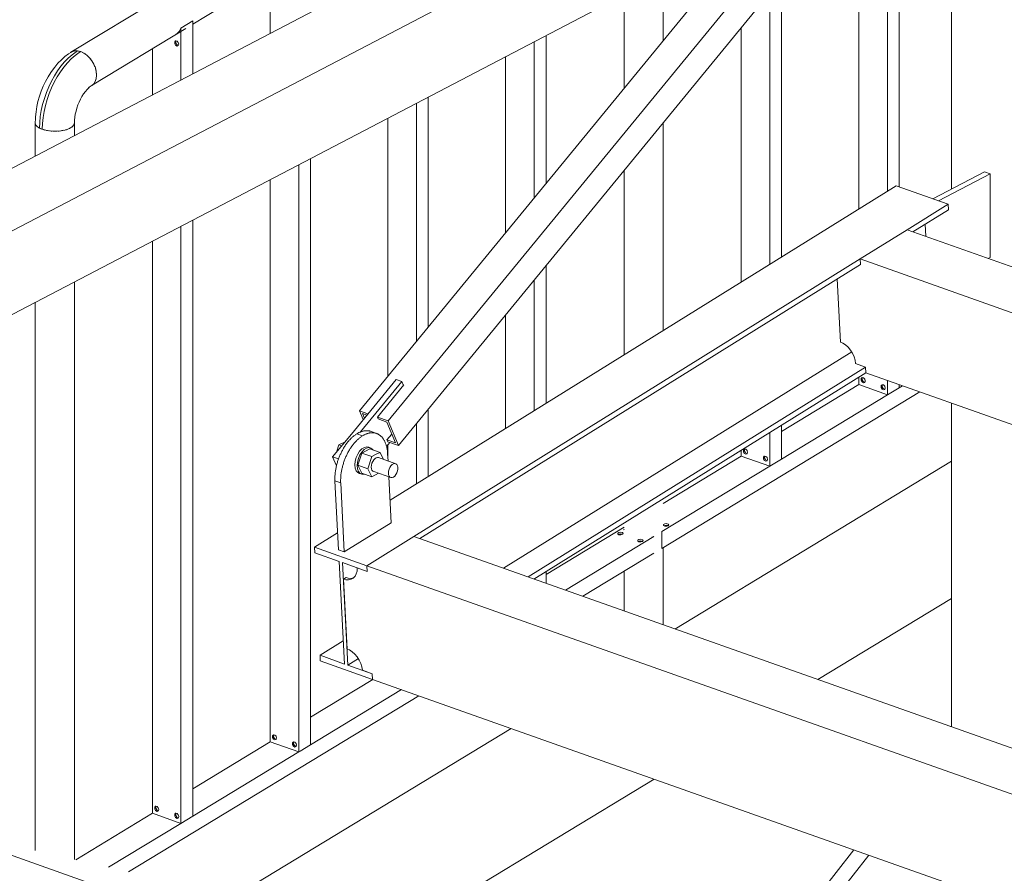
# Model space of a CAD drawing. Header units: millimetres. Extents: x 6879 to 7883, y 14059 to 14709.
# Tile 8 of 85: x 7047.44 to 7058.07, y 14334.28 to 14343.5. Entities that reach past the tile are written whole.
import ezdxf

# ---------------------------------------------------------------- set-up
doc = ezdxf.new("R2010")
doc.units = ezdxf.units.MM
doc.header["$LTSCALE"] = 10
doc.layers.add('PS_DIM', color=4, linetype='Continuous', lineweight=13)
doc.layers.add('PS_SOLID', color=7, linetype='Continuous', lineweight=30)

# ---------------------------------------------------------------- blocks, each defined once
blk = doc.blocks.new('uh')
at = {"layer": 'PS_SOLID', "color": 146, "linetype": 'Continuous', "lineweight": 13, "extrusion": (-1.11022e-16, 0.902689, 0.430295)}
for p, q in [((8109.529, 14366.647), (8102.124, 14362.152)), ((8111.067, 14360.698), (8111.067, 14364.326)), ((8110.94, 14364.259), (8110.94, 14360.653)), ((8110.631, 14363.966), (8110.631, 14360.461)), ((8103.439, 14362.455), (8104.637, 14363.182)), ((8104.275, 14362.962), (8104.275, 14362.356)), ((8108.518, 14362.278), (8108.518, 14362.994)), ((8109.796, 14359.941), (8109.796, 14362.947)), ((8108.095, 14362.773), (8108.095, 14361.762)), ((8109.668, 14362.792), (8109.668, 14359.862)), ((8102.352, 14361.795), (8103.366, 14362.41)), ((8103.311, 14362.411), (8103.297, 14362.381)), ((8103.312, 14362.414), (8103.311, 14362.411)), ((8103.439, 14362.492), (8103.312, 14362.414)), ((8103.312, 14362.414), (8103.312, 14361.853)), ((8103.439, 14361.919), (8103.439, 14362.492)), ((8109.36, 14362.416), (8109.36, 14359.67)), ((8103.276, 14362.357), (8103.251, 14362.341)), ((8103.297, 14362.381), (8103.276, 14362.357)), ((8107.253, 14360.735), (8107.253, 14362.333)), ((8103.003, 14362.191), (8103.003, 14361.691)), ((8103.244, 14362.264), (8103.254, 14362.275)), ((8103.244, 14362.246), (8103.244, 14362.264)), ((8103.254, 14362.228), (8103.244, 14362.246)), ((8103.254, 14362.275), (8103.27, 14362.273)), ((8103.27, 14362.219), (8103.254, 14362.228)), ((8103.257, 14362.271), (8103.26, 14362.274)), ((8103.257, 14362.252), (8103.257, 14362.271)), ((8103.267, 14362.235), (8103.257, 14362.252)), ((8103.282, 14362.226), (8103.267, 14362.235)), ((8103.27, 14362.273), (8103.283, 14362.258)), ((8103.283, 14362.224), (8103.27, 14362.219)), ((8103.285, 14362.227), (8103.282, 14362.226)), ((8103.283, 14362.258), (8103.289, 14362.239)), ((8103.289, 14362.239), (8103.283, 14362.224)), ((8107.126, 14362.266), (8107.126, 14360.58)), ((8102.059, 14362.105), (8102.021, 14362.072)), ((8102.055, 14362.047), (8102.095, 14362.089)), ((8102.097, 14362.134), (8102.059, 14362.105)), ((8102.087, 14362.039), (8102.127, 14362.081)), ((8102.095, 14362.089), (8102.137, 14362.126)), ((8102.121, 14362.149), (8102.097, 14362.134)), ((8102.124, 14362.152), (8102.12, 14362.149)), ((8102.137, 14362.159), (8102.121, 14362.149)), ((8102.124, 14362.152), (8102.13, 14362.155)), ((8102.127, 14362.081), (8102.169, 14362.117)), ((8102.165, 14362.167), (8102.137, 14362.159)), ((8102.137, 14362.126), (8102.179, 14362.157)), ((8102.144, 14362.161), (8102.151, 14362.164)), ((8102.151, 14362.164), (8102.158, 14362.165)), ((8102.196, 14362.167), (8102.165, 14362.167)), ((8102.169, 14362.117), (8102.212, 14362.149)), ((8102.173, 14362.167), (8102.18, 14362.168)), ((8102.179, 14362.157), (8102.196, 14362.167)), ((8102.18, 14362.168), (8102.188, 14362.167)), ((8102.229, 14362.16), (8102.196, 14362.167)), ((8102.204, 14362.165), (8102.212, 14362.164)), ((8102.212, 14362.164), (8102.221, 14362.162)), ((8102.212, 14362.149), (8102.229, 14362.16)), ((8102.262, 14362.144), (8102.229, 14362.16)), ((8102.237, 14362.156), (8102.246, 14362.153)), ((8102.246, 14362.153), (8102.254, 14362.148)), ((8102.294, 14362.122), (8102.262, 14362.144)), ((8102.27, 14362.138), (8102.278, 14362.134)), ((8102.278, 14362.134), (8102.286, 14362.127)), ((8102.324, 14362.093), (8102.294, 14362.122)), ((8102.302, 14362.114), (8102.309, 14362.108)), ((8102.309, 14362.108), (8102.316, 14362.1)), ((8102.35, 14362.059), (8102.324, 14362.093)), ((8102.33, 14362.085), (8102.338, 14362.077)), ((8102.338, 14362.077), (8102.344, 14362.068)), ((8106.817, 14362.105), (8106.817, 14360.203)), ((8101.949, 14361.992), (8101.915, 14361.946)), ((8101.984, 14362.034), (8101.949, 14361.992)), ((8101.979, 14361.951), (8102.016, 14362.001)), ((8102.021, 14362.072), (8101.984, 14362.034)), ((8102.011, 14361.941), (8102.048, 14361.992)), ((8102.016, 14362.001), (8102.055, 14362.047)), ((8102.048, 14361.992), (8102.087, 14362.039)), ((8102.372, 14362.022), (8102.35, 14362.059)), ((8102.356, 14362.05), (8102.362, 14362.041)), ((8102.362, 14362.041), (8102.366, 14362.032)), ((8102.388, 14361.983), (8102.372, 14362.022)), ((8102.376, 14362.013), (8102.38, 14362.003)), ((8102.38, 14362.003), (8102.384, 14361.993)), ((8102.398, 14361.944), (8102.388, 14361.983)), ((8102.39, 14361.973), (8102.393, 14361.963)), ((8101.877, 14361.887), (8101.85, 14361.838)), ((8101.907, 14361.934), (8101.877, 14361.887)), ((8101.915, 14361.946), (8101.907, 14361.934)), ((8101.913, 14361.839), (8101.945, 14361.896)), ((8101.944, 14361.829), (8101.976, 14361.887)), ((8101.945, 14361.896), (8101.979, 14361.951)), ((8101.976, 14361.887), (8102.011, 14361.941)), ((8102.387, 14361.838), (8102.397, 14361.87)), ((8102.393, 14361.963), (8102.395, 14361.954)), ((8102.395, 14361.862), (8102.393, 14361.853)), ((8102.397, 14361.87), (8102.401, 14361.905)), ((8102.401, 14361.905), (8102.398, 14361.944)), ((8102.398, 14361.934), (8102.4, 14361.924)), ((8102.4, 14361.887), (8102.398, 14361.879)), ((8102.4, 14361.924), (8102.4, 14361.915)), ((8102.4, 14361.896), (8102.4, 14361.887)), ((8101.825, 14361.786), (8101.803, 14361.732)), ((8101.85, 14361.838), (8101.825, 14361.786)), ((8101.859, 14361.716), (8101.884, 14361.779)), ((8101.884, 14361.779), (8101.913, 14361.839)), ((8101.889, 14361.706), (8101.915, 14361.768)), ((8101.915, 14361.768), (8101.944, 14361.829)), ((8102.299, 14361.751), (8102.32, 14361.773)), ((8102.315, 14361.767), (8102.322, 14361.774)), ((8102.322, 14361.774), (8102.342, 14361.788)), ((8102.342, 14361.788), (8102.35, 14361.793)), ((8102.35, 14361.793), (8102.371, 14361.812)), ((8102.361, 14361.802), (8102.355, 14361.798)), ((8102.366, 14361.808), (8102.361, 14361.802)), ((8102.371, 14361.812), (8102.387, 14361.838)), ((8102.38, 14361.825), (8102.375, 14361.819)), ((8102.383, 14361.832), (8102.38, 14361.825)), ((8102.393, 14361.853), (8102.39, 14361.846)), ((8101.784, 14361.677), (8101.768, 14361.622)), ((8101.803, 14361.732), (8101.784, 14361.677)), ((8101.818, 14361.588), (8101.837, 14361.652)), ((8101.837, 14361.652), (8101.859, 14361.716)), ((8101.867, 14361.641), (8101.889, 14361.706)), ((8102.227, 14361.645), (8102.243, 14361.674)), ((8102.243, 14361.674), (8102.261, 14361.702)), ((8102.261, 14361.702), (8102.28, 14361.728)), ((8102.28, 14361.728), (8102.299, 14361.751)), ((8105.982, 14359.185), (8105.982, 14361.668)), ((8101.756, 14361.566), (8101.747, 14361.51)), ((8101.768, 14361.622), (8101.756, 14361.566)), ((8101.804, 14361.523), (8101.818, 14361.588)), ((8101.834, 14361.511), (8101.849, 14361.576)), ((8101.849, 14361.576), (8101.867, 14361.641)), ((8102.179, 14361.517), (8102.188, 14361.55)), ((8102.188, 14361.55), (8102.199, 14361.583)), ((8102.199, 14361.583), (8102.212, 14361.614)), ((8102.212, 14361.614), (8102.227, 14361.645)), ((8105.855, 14361.602), (8105.855, 14359.03)), ((8101.74, 14361.44), (8101.739, 14361.384)), ((8101.742, 14361.455), (8101.74, 14361.44)), ((8101.747, 14361.51), (8101.742, 14361.455)), ((8101.787, 14361.395), (8101.793, 14361.458)), ((8101.793, 14361.458), (8101.804, 14361.523)), ((8101.817, 14361.382), (8101.824, 14361.446)), ((8101.824, 14361.446), (8101.834, 14361.511)), ((8102.163, 14361.419), (8102.166, 14361.451)), ((8102.166, 14361.451), (8102.171, 14361.484)), ((8102.171, 14361.484), (8102.179, 14361.517)), ((8105.546, 14361.44), (8105.546, 14358.653)), ((8101.739, 14361.396), (8101.738, 14361.393)), ((8101.738, 14361.393), (8101.739, 14361.389)), ((8101.738, 14361.393), (8101.738, 14361.03)), ((8101.739, 14361.384), (8101.746, 14361.365)), ((8101.74, 14361.379), (8101.741, 14361.375)), ((8101.741, 14361.375), (8101.744, 14361.37)), ((8101.746, 14361.365), (8101.762, 14361.348)), ((8101.75, 14361.361), (8101.753, 14361.357)), ((8101.753, 14361.357), (8101.758, 14361.353)), ((8101.762, 14361.348), (8101.785, 14361.333)), ((8101.767, 14361.344), (8101.772, 14361.34)), ((8101.772, 14361.34), (8101.779, 14361.337)), ((8101.785, 14361.333), (8101.787, 14361.395)), ((8101.785, 14361.333), (8101.815, 14361.32)), ((8101.793, 14361.33), (8101.799, 14361.326)), ((8101.815, 14361.32), (8101.817, 14361.382)), ((8102.091, 14361.322), (8102.12, 14361.336)), ((8102.107, 14361.329), (8102.113, 14361.332)), ((8102.12, 14361.336), (8102.142, 14361.352)), ((8102.126, 14361.34), (8102.132, 14361.344)), ((8102.132, 14361.344), (8102.137, 14361.348)), ((8102.142, 14361.352), (8102.156, 14361.369)), ((8102.146, 14361.356), (8102.15, 14361.36)), ((8102.15, 14361.36), (8102.153, 14361.365)), ((8102.156, 14361.369), (8102.162, 14361.387)), ((8102.158, 14361.374), (8102.16, 14361.378)), ((8102.16, 14361.378), (8102.16, 14361.383)), ((8102.161, 14361.251), (8102.161, 14361.386)), ((8102.162, 14361.387), (8102.163, 14361.419)), ((8108.518, 14359.147), (8108.518, 14361.39)), ((8101.799, 14361.326), (8101.808, 14361.323)), ((8101.815, 14361.32), (8101.851, 14361.31)), ((8101.824, 14361.317), (8101.83, 14361.315)), ((8101.83, 14361.315), (8101.832, 14361.314)), ((8101.832, 14361.314), (8101.842, 14361.312)), ((8101.851, 14361.31), (8101.891, 14361.303)), ((8101.861, 14361.308), (8101.87, 14361.306)), ((8101.87, 14361.306), (8101.881, 14361.304)), ((8101.891, 14361.303), (8101.933, 14361.299)), ((8101.901, 14361.302), (8101.912, 14361.3)), ((8101.912, 14361.3), (8101.922, 14361.3)), ((8101.933, 14361.299), (8101.976, 14361.3)), ((8101.944, 14361.299), (8101.954, 14361.299)), ((8101.954, 14361.299), (8101.965, 14361.3)), ((8101.976, 14361.3), (8102.018, 14361.304)), ((8101.986, 14361.301), (8101.997, 14361.301)), ((8101.997, 14361.301), (8102.007, 14361.303)), ((8102.018, 14361.304), (8102.057, 14361.311)), ((8102.027, 14361.306), (8102.038, 14361.307)), ((8102.038, 14361.307), (8102.047, 14361.309)), ((8102.057, 14361.311), (8102.091, 14361.322)), ((8102.065, 14361.314), (8102.075, 14361.316)), ((8102.075, 14361.316), (8102.083, 14361.319)), ((8102.099, 14361.326), (8102.107, 14361.329)), ((8104.583, 14360.937), (8104.583, 14354.594)), ((8104.71, 14354.671), (8104.71, 14361.004)), ((8108.095, 14360.873), (8108.095, 14358.883)), ((8104.275, 14360.776), (8104.275, 14354.759)), ((8103.312, 14360.273), (8103.312, 14353.822)), ((8103.439, 14353.9), (8103.439, 14360.34)), ((8103.003, 14360.112), (8103.003, 14353.988)), ((8107.253, 14358.36), (8107.253, 14359.847)), ((8102.161, 14353.432), (8102.161, 14359.672)), ((8107.126, 14359.692), (8107.126, 14358.281)), ((8101.738, 14359.451), (8101.738, 14353.529)), ((8106.817, 14359.315), (8106.817, 14358.089)), ((8110.631, 14358.644), (8110.631, 14358.617)), ((8110.631, 14358.617), (8110.631, 14358.562)), ((8110.655, 14358.627), (8110.666, 14358.638)), ((8110.655, 14358.609), (8110.655, 14358.627)), ((8110.666, 14358.591), (8110.655, 14358.609)), ((8110.666, 14358.638), (8110.681, 14358.635)), ((8110.681, 14358.582), (8110.666, 14358.591)), ((8110.668, 14358.634), (8110.671, 14358.637)), ((8110.668, 14358.615), (8110.668, 14358.634)), ((8110.678, 14358.597), (8110.668, 14358.615)), ((8110.694, 14358.589), (8110.678, 14358.597)), ((8110.681, 14358.635), (8110.695, 14358.621)), ((8110.695, 14358.586), (8110.681, 14358.582)), ((8110.696, 14358.589), (8110.694, 14358.589)), ((8110.695, 14358.621), (8110.7, 14358.602)), ((8110.697, 14358.594), (8110.695, 14358.586)), ((8110.7, 14358.602), (8110.697, 14358.594)), ((8110.94, 14358.608), (8110.94, 14358.452)), ((8108.505, 14356.793), (8111.29, 14358.484)), ((8110.631, 14358.562), (8109.796, 14358.055)), ((8110.631, 14358.562), (8110.94, 14358.452)), ((8110.872, 14358.551), (8110.882, 14358.561)), ((8110.872, 14358.532), (8110.872, 14358.551)), ((8110.882, 14358.514), (8110.872, 14358.532)), ((8110.882, 14358.561), (8110.897, 14358.559)), ((8110.897, 14358.506), (8110.882, 14358.514)), ((8110.884, 14358.557), (8110.887, 14358.56)), ((8110.884, 14358.539), (8110.884, 14358.557)), ((8110.894, 14358.521), (8110.884, 14358.539)), ((8110.91, 14358.512), (8110.894, 14358.521)), ((8110.897, 14358.559), (8110.911, 14358.545)), ((8110.911, 14358.51), (8110.897, 14358.506)), ((8110.912, 14358.513), (8110.91, 14358.512)), ((8110.911, 14358.545), (8110.916, 14358.525)), ((8110.916, 14358.525), (8110.911, 14358.51)), ((8110.94, 14358.452), (8110.959, 14358.464)), ((8110.959, 14358.464), (8111.067, 14358.529)), ((8111.067, 14358.529), (8111.067, 14358.563)), ((8111.067, 14358.529), (8111.102, 14358.55)), ((8109.796, 14357.758), (8110.94, 14358.452)), ((8105.982, 14357.569), (8105.982, 14358.297)), ((8105.855, 14358.142), (8105.855, 14357.49)), ((8109.668, 14358.045), (8109.668, 14357.681)), ((8109.796, 14357.758), (8109.796, 14358.124)), ((8105.546, 14357.909), (8105.546, 14357.762)), ((8109.36, 14357.853), (8109.36, 14357.846)), ((8109.36, 14357.846), (8109.36, 14357.79)), ((8109.384, 14357.856), (8109.394, 14357.866)), ((8109.384, 14357.837), (8109.384, 14357.856)), ((8109.394, 14357.819), (8109.384, 14357.837)), ((8109.394, 14357.866), (8109.41, 14357.864)), ((8109.397, 14357.862), (8109.4, 14357.865)), ((8109.397, 14357.844), (8109.397, 14357.862)), ((8109.407, 14357.826), (8109.397, 14357.844)), ((8109.423, 14357.817), (8109.407, 14357.826)), ((8109.41, 14357.864), (8109.424, 14357.85)), ((8109.424, 14357.85), (8109.429, 14357.83)), ((8109.426, 14357.822), (8109.424, 14357.815)), ((8109.429, 14357.83), (8109.426, 14357.822)), ((8109.36, 14357.79), (8108.518, 14357.279)), ((8109.36, 14357.79), (8109.668, 14357.681)), ((8109.41, 14357.81), (8109.394, 14357.819)), ((8109.424, 14357.815), (8109.41, 14357.81)), ((8109.425, 14357.818), (8109.423, 14357.817)), ((8109.6, 14357.779), (8109.61, 14357.79)), ((8109.6, 14357.76), (8109.6, 14357.779)), ((8109.61, 14357.743), (8109.6, 14357.76)), ((8109.61, 14357.79), (8109.626, 14357.787)), ((8109.626, 14357.734), (8109.61, 14357.743)), ((8109.613, 14357.786), (8109.616, 14357.789)), ((8109.613, 14357.767), (8109.613, 14357.786)), ((8109.623, 14357.749), (8109.613, 14357.767)), ((8109.639, 14357.741), (8109.623, 14357.749)), ((8109.626, 14357.787), (8109.64, 14357.773)), ((8109.64, 14357.738), (8109.626, 14357.734)), ((8109.641, 14357.741), (8109.639, 14357.741)), ((8109.64, 14357.773), (8109.645, 14357.754)), ((8109.645, 14357.754), (8109.64, 14357.738)), ((8109.668, 14357.681), (8109.796, 14357.758)), ((8108.505, 14356.974), (8109.668, 14357.681)), ((8108.095, 14357.022), (8107.253, 14356.511)), ((8108.094, 14356.998), (8108.095, 14357)), ((8108.095, 14356.995), (8108.094, 14356.998)), ((8108.507, 14356.976), (8108.505, 14356.974)), ((8108.505, 14356.974), (8108.505, 14356.793)), ((8108.522, 14357.05), (8108.535, 14357.058)), ((8108.522, 14357.04), (8108.522, 14357.05)), ((8108.535, 14357.034), (8108.522, 14357.04)), ((8108.529, 14357.037), (8108.536, 14357.04)), ((8108.535, 14357.058), (8108.555, 14357.061)), ((8108.556, 14357.033), (8108.535, 14357.034)), ((8108.536, 14357.04), (8108.556, 14357.043)), ((8108.555, 14357.061), (8108.573, 14357.056)), ((8108.556, 14357.043), (8108.574, 14357.039)), ((8108.573, 14357.038), (8108.556, 14357.033)), ((8108.573, 14357.056), (8108.58, 14357.048)), ((8108.58, 14357.048), (8108.573, 14357.038)), ((8108.574, 14357.039), (8108.574, 14357.039)), ((8107.462, 14356.341), (8108.418, 14356.922)), ((8108.027, 14356.957), (8108.04, 14356.965)), ((8108.027, 14356.948), (8108.027, 14356.957)), ((8108.04, 14356.941), (8108.027, 14356.948)), ((8108.034, 14356.944), (8108.04, 14356.948)), ((8108.04, 14356.965), (8108.06, 14356.968)), ((8108.04, 14356.948), (8108.061, 14356.95)), ((8108.06, 14356.94), (8108.04, 14356.941)), ((8108.06, 14356.968), (8108.078, 14356.963)), ((8108.078, 14356.945), (8108.06, 14356.94)), ((8108.061, 14356.95), (8108.078, 14356.946)), ((8108.078, 14356.963), (8108.085, 14356.955)), ((8108.085, 14356.955), (8108.078, 14356.945)), ((8108.078, 14356.946), (8108.078, 14356.946)), ((8108.243, 14356.881), (8108.256, 14356.889)), ((8108.243, 14356.871), (8108.243, 14356.881)), ((8108.256, 14356.864), (8108.243, 14356.871)), ((8108.25, 14356.867), (8108.257, 14356.871)), ((8108.256, 14356.889), (8108.276, 14356.891)), ((8108.277, 14356.863), (8108.256, 14356.864)), ((8108.257, 14356.871), (8108.277, 14356.873)), ((8108.276, 14356.891), (8108.294, 14356.887)), ((8108.277, 14356.873), (8108.295, 14356.869)), ((8108.294, 14356.869), (8108.277, 14356.863)), ((8108.294, 14356.887), (8108.301, 14356.878)), ((8108.301, 14356.878), (8108.294, 14356.869)), ((8108.295, 14356.869), (8108.295, 14356.869)), ((8108.418, 14356.922), (8108.394, 14356.914)), ((8108.518, 14355.967), (8108.518, 14356.802)), ((8107.65, 14356.275), (8108.418, 14356.741)), ((8107.126, 14356.464), (8107.126, 14356.46)), ((8107.253, 14356.415), (8107.253, 14356.543)), ((8108.095, 14356.545), (8108.095, 14356.117)), ((8105.383, 14355.376), (8104.71, 14354.968)), ((8102.746, 14353.298), (8105.88, 14355.2)), ((8104.71, 14354.671), (8105.692, 14355.267)), ((8104.275, 14354.759), (8104.275, 14354.704)), ((8104.299, 14354.769), (8104.309, 14354.78)), ((8104.299, 14354.751), (8104.299, 14354.769)), ((8104.309, 14354.733), (8104.299, 14354.751)), ((8104.309, 14354.78), (8104.325, 14354.777)), ((8104.312, 14354.776), (8104.315, 14354.779)), ((8104.312, 14354.757), (8104.312, 14354.776)), ((8104.322, 14354.739), (8104.312, 14354.757)), ((8104.338, 14354.731), (8104.322, 14354.739)), ((8104.325, 14354.777), (8104.339, 14354.763)), ((8104.339, 14354.763), (8104.344, 14354.744)), ((8104.344, 14354.744), (8104.341, 14354.736)), ((8104.275, 14354.704), (8103.439, 14354.196)), ((8104.275, 14354.704), (8104.583, 14354.594)), ((8104.325, 14354.724), (8104.309, 14354.733)), ((8104.339, 14354.728), (8104.325, 14354.724)), ((8104.34, 14354.731), (8104.338, 14354.731)), ((8104.341, 14354.736), (8104.339, 14354.728)), ((8104.515, 14354.692), (8104.525, 14354.703)), ((8104.515, 14354.674), (8104.515, 14354.692)), ((8104.525, 14354.656), (8104.515, 14354.674)), ((8104.525, 14354.703), (8104.541, 14354.701)), ((8104.541, 14354.647), (8104.525, 14354.656)), ((8104.528, 14354.699), (8104.531, 14354.702)), ((8104.528, 14354.681), (8104.528, 14354.699)), ((8104.538, 14354.663), (8104.528, 14354.681)), ((8104.554, 14354.654), (8104.538, 14354.663)), ((8104.541, 14354.701), (8104.555, 14354.687)), ((8104.555, 14354.652), (8104.541, 14354.647)), ((8104.556, 14354.655), (8104.554, 14354.654)), ((8104.555, 14354.687), (8104.56, 14354.667)), ((8104.56, 14354.667), (8104.555, 14354.652)), ((8104.597, 14354.603), (8104.71, 14354.671)), ((8103.439, 14353.9), (8104.583, 14354.594)), ((8104.583, 14354.594), (8104.597, 14354.603)), ((8103.028, 14353.997), (8103.038, 14354.008)), ((8103.028, 14353.979), (8103.028, 14353.997)), ((8103.038, 14354.008), (8103.054, 14354.006)), ((8103.041, 14354.004), (8103.044, 14354.007)), ((8103.041, 14353.986), (8103.041, 14354.004)), ((8103.054, 14354.006), (8103.067, 14353.992)), ((8103.003, 14353.932), (8102.175, 14353.429)), ((8103.003, 14353.988), (8103.003, 14353.932)), ((8103.003, 14353.932), (8103.312, 14353.822)), ((8103.038, 14353.961), (8103.028, 14353.979)), ((8103.054, 14353.952), (8103.038, 14353.961)), ((8103.051, 14353.968), (8103.041, 14353.986)), ((8103.066, 14353.959), (8103.051, 14353.968)), ((8103.067, 14353.957), (8103.054, 14353.952)), ((8103.068, 14353.96), (8103.066, 14353.959)), ((8103.067, 14353.992), (8103.073, 14353.972)), ((8103.07, 14353.964), (8103.067, 14353.957)), ((8103.073, 14353.972), (8103.07, 14353.964)), ((8103.244, 14353.921), (8103.254, 14353.931)), ((8103.244, 14353.902), (8103.244, 14353.921)), ((8103.254, 14353.885), (8103.244, 14353.902)), ((8103.254, 14353.931), (8103.27, 14353.929)), ((8103.257, 14353.928), (8103.26, 14353.931)), ((8103.257, 14353.909), (8103.257, 14353.928)), ((8103.267, 14353.891), (8103.257, 14353.909)), ((8103.282, 14353.882), (8103.267, 14353.891)), ((8103.27, 14353.929), (8103.283, 14353.915)), ((8103.283, 14353.915), (8103.289, 14353.896)), ((8103.289, 14353.896), (8103.283, 14353.88)), ((8103.312, 14353.822), (8103.439, 14353.9)), ((8102.53, 14353.348), (8103.312, 14353.822)), ((8103.27, 14353.876), (8103.254, 14353.885)), ((8103.283, 14353.88), (8103.27, 14353.876)), ((8103.285, 14353.883), (8103.282, 14353.882))]:
    blk.add_line(p, q, dxfattribs=at)
at = {"layer": 'PS_SOLID', "color": 94, "linetype": 'Continuous', "lineweight": 13, "extrusion": (-1.11022e-16, 0.902689, 0.430295)}
for p, q in [((8111.583, 14366.175), (8095.685, 14357.867)), ((8095.588, 14357.139), (8111.036, 14365.213)), ((8095.588, 14356.236), (8109.546, 14363.531)), ((8104.211, 14352.51), (8095.979, 14355.426))]:
    blk.add_line(p, q, dxfattribs=at)
at = {"layer": 'PS_SOLID', "color": 246, "linetype": 'Continuous', "lineweight": 13, "extrusion": (-1.11022e-16, 0.902689, 0.430295)}
for p, q in [((8110.568, 14364.778), (8105.239, 14358.279)), ((8105.548, 14358.169), (8110.877, 14364.668)), ((8105.66, 14357.904), (8110.989, 14364.403)), ((8111.032, 14360.71), (8105.569, 14357.312)), ((8111.595, 14360.51), (8111.032, 14360.71)), ((8111.595, 14360.51), (8111.151, 14360.234)), ((8111.598, 14360.45), (8111.595, 14360.51)), ((8111.215, 14360.212), (8111.598, 14360.45)), ((8111.354, 14360.163), (8111.347, 14360.294)), ((8111.151, 14360.234), (8110.644, 14359.919)), ((8160.375, 14342.795), (8111.151, 14360.234)), ((8110.644, 14359.919), (8105.825, 14356.921)), ((8105.889, 14356.899), (8110.647, 14359.858)), ((8110.644, 14359.919), (8136.245, 14350.849)), ((8110.644, 14359.919), (8110.647, 14359.858)), ((8110.647, 14359.857), (8110.646, 14359.858)), ((8110.647, 14359.858), (8110.647, 14359.857)), ((8110.398, 14359.703), (8110.433, 14359.019)), ((8110.433, 14359.019), (8110.456, 14359.01)), ((8110.456, 14359.01), (8110.487, 14358.99)), ((8106.795, 14356.578), (8110.554, 14358.915)), ((8110.487, 14358.99), (8110.516, 14358.965)), ((8110.516, 14358.965), (8110.542, 14358.934)), ((8110.542, 14358.934), (8110.552, 14358.917)), ((8110.552, 14358.917), (8110.563, 14358.9)), ((8110.563, 14358.9), (8110.58, 14358.863)), ((8110.58, 14358.863), (8110.591, 14358.826)), ((8110.591, 14358.826), (8110.596, 14358.79)), ((8110.596, 14358.79), (8110.703, 14358.752)), ((8110.703, 14358.751), (8107.059, 14356.484)), ((8107.123, 14356.462), (8110.706, 14358.691)), ((8110.703, 14358.752), (8110.706, 14358.691)), ((8110.706, 14358.691), (8135.009, 14350.08)), ((8105.634, 14358.616), (8105.152, 14358.028)), ((8105.25, 14358.051), (8105.695, 14358.594)), ((8105.695, 14358.594), (8105.634, 14358.616)), ((8105.713, 14358.553), (8105.695, 14358.594)), ((8105.432, 14358.21), (8105.717, 14358.558)), ((8105.717, 14358.558), (8105.709, 14358.561)), ((8105.33, 14358.246), (8105.239, 14358.279)), ((8105.239, 14358.279), (8105.279, 14358.184)), ((8105.292, 14358.2), (8105.27, 14358.251)), ((8105.27, 14358.251), (8105.32, 14358.233)), ((8105.432, 14358.21), (8105.44, 14358.191)), ((8105.548, 14358.169), (8105.432, 14358.21)), ((8105.44, 14358.191), (8105.533, 14358.158)), ((8105.533, 14358.158), (8105.628, 14357.932)), ((8105.66, 14357.904), (8105.548, 14358.169)), ((8105.216, 14358.034), (8105.21, 14358.03)), ((8105.223, 14358.038), (8105.216, 14358.034)), ((8105.229, 14358.041), (8105.223, 14358.038)), ((8105.233, 14358.043), (8105.229, 14358.041)), ((8105.236, 14358.045), (8105.233, 14358.043)), ((8105.242, 14358.048), (8105.236, 14358.045)), ((8105.249, 14358.05), (8105.242, 14358.048)), ((8105.255, 14358.053), (8105.249, 14358.05)), ((8105.261, 14358.055), (8105.255, 14358.053)), ((8105.268, 14358.057), (8105.261, 14358.055)), ((8105.274, 14358.059), (8105.268, 14358.057)), ((8105.28, 14358.06), (8105.274, 14358.059)), ((8105.287, 14358.062), (8105.28, 14358.06)), ((8105.293, 14358.063), (8105.287, 14358.062)), ((8105.299, 14358.063), (8105.293, 14358.063)), ((8105.305, 14358.064), (8105.299, 14358.063)), ((8105.311, 14358.064), (8105.305, 14358.064)), ((8105.317, 14358.064), (8105.311, 14358.064)), ((8105.323, 14358.064), (8105.317, 14358.064)), ((8105.329, 14358.064), (8105.323, 14358.064)), ((8105.323, 14358.033), (8105.33, 14358.035)), ((8105.335, 14358.063), (8105.329, 14358.064)), ((8105.33, 14358.035), (8105.336, 14358.037)), ((8105.341, 14358.062), (8105.335, 14358.063)), ((8105.336, 14358.037), (8105.342, 14358.038)), ((8105.347, 14358.061), (8105.341, 14358.062)), ((8105.342, 14358.038), (8105.348, 14358.04)), ((8105.352, 14358.059), (8105.347, 14358.061)), ((8105.348, 14358.04), (8105.355, 14358.041)), ((8105.358, 14358.058), (8105.352, 14358.059)), ((8105.355, 14358.041), (8105.361, 14358.042)), ((8105.364, 14358.056), (8105.358, 14358.058)), ((8105.361, 14358.042), (8105.367, 14358.042)), ((8105.425, 14358.034), (8105.364, 14358.056)), ((8105.367, 14358.042), (8105.373, 14358.042)), ((8105.373, 14358.042), (8105.379, 14358.042)), ((8105.379, 14358.042), (8105.385, 14358.042)), ((8105.385, 14358.042), (8105.391, 14358.042)), ((8105.391, 14358.042), (8105.397, 14358.041)), ((8105.397, 14358.041), (8105.403, 14358.04)), ((8105.403, 14358.04), (8105.409, 14358.039)), ((8105.409, 14358.039), (8105.414, 14358.037)), ((8105.414, 14358.037), (8105.42, 14358.036)), ((8105.42, 14358.036), (8105.425, 14358.034)), ((8105.431, 14358.032), (8105.425, 14358.034)), ((8105.152, 14358.028), (8104.949, 14357.781)), ((8105.083, 14357.944), (8105.017, 14357.91)), ((8105.106, 14357.933), (8105.1, 14357.925)), ((8105.111, 14357.94), (8105.106, 14357.933)), ((8105.117, 14357.947), (8105.111, 14357.94)), ((8105.123, 14357.954), (8105.117, 14357.947)), ((8105.129, 14357.961), (8105.123, 14357.954)), ((8105.135, 14357.967), (8105.129, 14357.961)), ((8105.141, 14357.973), (8105.135, 14357.967)), ((8105.147, 14357.98), (8105.141, 14357.973)), ((8105.153, 14357.986), (8105.147, 14357.98)), ((8105.159, 14357.991), (8105.153, 14357.986)), ((8105.165, 14357.997), (8105.159, 14357.991)), ((8105.172, 14358.003), (8105.165, 14357.997)), ((8105.178, 14358.008), (8105.172, 14358.003)), ((8105.184, 14358.013), (8105.178, 14358.008)), ((8105.179, 14357.925), (8105.185, 14357.932)), ((8105.191, 14358.017), (8105.184, 14358.013)), ((8105.185, 14357.932), (8105.191, 14357.939)), ((8105.197, 14358.022), (8105.191, 14358.017)), ((8105.191, 14357.939), (8105.197, 14357.945)), ((8105.204, 14358.026), (8105.197, 14358.022)), ((8105.197, 14357.945), (8105.203, 14357.952)), ((8105.203, 14357.952), (8105.209, 14357.958)), ((8105.21, 14358.03), (8105.204, 14358.026)), ((8105.209, 14357.958), (8105.215, 14357.964)), ((8105.272, 14358.009), (8105.21, 14358.03)), ((8105.215, 14357.964), (8105.221, 14357.97)), ((8105.221, 14357.97), (8105.227, 14357.975)), ((8105.227, 14357.975), (8105.234, 14357.981)), ((8105.234, 14357.981), (8105.24, 14357.986)), ((8105.24, 14357.986), (8105.246, 14357.991)), ((8105.246, 14357.991), (8105.253, 14357.996)), ((8105.253, 14357.996), (8105.259, 14358)), ((8105.259, 14358), (8105.265, 14358.004)), ((8105.265, 14358.004), (8105.272, 14358.009)), ((8105.272, 14358.009), (8105.278, 14358.012)), ((8105.278, 14358.012), (8105.285, 14358.016)), ((8105.285, 14358.016), (8105.291, 14358.02)), ((8105.291, 14358.02), (8105.297, 14358.023)), ((8105.297, 14358.023), (8105.304, 14358.026)), ((8105.304, 14358.026), (8105.31, 14358.028)), ((8105.31, 14358.028), (8105.317, 14358.031)), ((8105.317, 14358.031), (8105.323, 14358.033)), ((8105.436, 14358.029), (8105.431, 14358.032)), ((8105.441, 14358.027), (8105.436, 14358.029)), ((8105.446, 14358.024), (8105.441, 14358.027)), ((8105.451, 14358.021), (8105.446, 14358.024)), ((8105.456, 14358.017), (8105.451, 14358.021)), ((8105.461, 14358.014), (8105.456, 14358.017)), ((8105.466, 14358.01), (8105.461, 14358.014)), ((8105.47, 14358.006), (8105.466, 14358.01)), ((8105.475, 14358.002), (8105.47, 14358.006)), ((8105.479, 14357.997), (8105.475, 14358.002)), ((8105.483, 14357.993), (8105.479, 14357.997)), ((8105.487, 14357.988), (8105.483, 14357.993)), ((8105.491, 14357.982), (8105.487, 14357.988)), ((8105.495, 14357.977), (8105.491, 14357.982)), ((8105.499, 14357.972), (8105.495, 14357.977)), ((8105.503, 14357.966), (8105.499, 14357.972)), ((8105.506, 14357.96), (8105.503, 14357.966)), ((8105.509, 14357.954), (8105.506, 14357.96)), ((8105.513, 14357.948), (8105.509, 14357.954)), ((8105.516, 14357.941), (8105.513, 14357.948)), ((8105.518, 14357.934), (8105.516, 14357.941)), ((8105.521, 14357.927), (8105.518, 14357.934)), ((8105.524, 14357.92), (8105.521, 14357.927)), ((8105.532, 14357.892), (8105.568, 14357.936)), ((8105.587, 14358.028), (8105.535, 14357.965)), ((8105.535, 14357.965), (8105.544, 14357.945)), ((8105.628, 14357.932), (8105.535, 14357.965)), ((8105.544, 14357.945), (8105.66, 14357.904)), ((8105.017, 14357.91), (8104.991, 14357.833)), ((8105.017, 14357.91), (8105.046, 14357.9)), ((8105.04, 14357.825), (8105.036, 14357.816)), ((8105.045, 14357.834), (8105.04, 14357.825)), ((8105.049, 14357.843), (8105.045, 14357.834)), ((8105.054, 14357.852), (8105.049, 14357.843)), ((8105.058, 14357.86), (8105.054, 14357.852)), ((8105.063, 14357.869), (8105.058, 14357.86)), ((8105.068, 14357.877), (8105.063, 14357.869)), ((8105.073, 14357.886), (8105.068, 14357.877)), ((8105.078, 14357.894), (8105.073, 14357.886)), ((8105.084, 14357.902), (8105.078, 14357.894)), ((8105.089, 14357.91), (8105.084, 14357.902)), ((8105.095, 14357.918), (8105.089, 14357.91)), ((8105.1, 14357.925), (8105.095, 14357.918)), ((8105.106, 14357.812), (8105.111, 14357.821)), ((8105.111, 14357.821), (8105.115, 14357.83)), ((8105.115, 14357.83), (8105.12, 14357.839)), ((8105.12, 14357.839), (8105.125, 14357.847)), ((8105.125, 14357.847), (8105.13, 14357.856)), ((8105.13, 14357.856), (8105.135, 14357.864)), ((8105.135, 14357.864), (8105.14, 14357.872)), ((8105.14, 14357.872), (8105.146, 14357.88)), ((8105.146, 14357.88), (8105.151, 14357.888)), ((8105.151, 14357.888), (8105.156, 14357.896)), ((8105.156, 14357.896), (8105.162, 14357.903)), ((8105.162, 14357.903), (8105.167, 14357.911)), ((8105.167, 14357.911), (8105.173, 14357.918)), ((8105.173, 14357.918), (8105.179, 14357.925)), ((8105.241, 14357.843), (8105.22, 14357.81)), ((8105.22, 14357.691), (8105.264, 14357.822)), ((8105.266, 14357.868), (8105.241, 14357.843)), ((8105.243, 14357.802), (8105.264, 14357.834)), ((8105.352, 14357.868), (8105.264, 14357.822)), ((8105.264, 14357.834), (8105.289, 14357.86)), ((8105.373, 14357.784), (8105.264, 14357.822)), ((8105.292, 14357.884), (8105.266, 14357.868)), ((8105.289, 14357.86), (8105.315, 14357.876)), ((8105.317, 14357.89), (8105.292, 14357.884)), ((8105.315, 14357.876), (8105.34, 14357.881)), ((8105.34, 14357.885), (8105.317, 14357.89)), ((8105.363, 14357.877), (8105.34, 14357.885)), ((8105.34, 14357.881), (8105.352, 14357.879)), ((8105.352, 14357.879), (8105.363, 14357.877)), ((8105.461, 14357.83), (8105.352, 14357.868)), ((8105.382, 14357.861), (8105.363, 14357.877)), ((8105.384, 14357.857), (8105.382, 14357.861)), ((8105.421, 14357.809), (8105.461, 14357.83)), ((8105.5, 14357.754), (8105.461, 14357.83)), ((8105.526, 14357.913), (8105.524, 14357.92)), ((8105.528, 14357.906), (8105.526, 14357.913)), ((8105.531, 14357.898), (8105.528, 14357.906)), ((8105.533, 14357.891), (8105.531, 14357.898)), ((8105.534, 14357.883), (8105.533, 14357.891)), ((8105.536, 14357.875), (8105.534, 14357.883)), ((8105.537, 14357.867), (8105.536, 14357.875)), ((8105.539, 14357.858), (8105.537, 14357.867)), ((8105.54, 14357.85), (8105.539, 14357.858)), ((8105.541, 14357.842), (8105.54, 14357.85)), ((8105.542, 14357.833), (8105.541, 14357.842)), ((8105.543, 14357.824), (8105.542, 14357.833)), ((8105.543, 14357.815), (8105.543, 14357.824)), ((8105.011, 14357.759), (8104.949, 14357.781)), ((8104.949, 14357.781), (8104.99, 14357.684)), ((8105, 14357.722), (8104.997, 14357.712)), ((8105.003, 14357.731), (8105, 14357.722)), ((8105.006, 14357.741), (8105.003, 14357.731)), ((8105.009, 14357.751), (8105.006, 14357.741)), ((8105.013, 14357.76), (8105.009, 14357.751)), ((8105.011, 14357.759), (8105.014, 14357.763)), ((8105.012, 14357.757), (8105.011, 14357.759)), ((8105.016, 14357.77), (8105.013, 14357.76)), ((8105.02, 14357.779), (8105.016, 14357.77)), ((8105.024, 14357.788), (8105.02, 14357.779)), ((8105.028, 14357.798), (8105.024, 14357.788)), ((8105.032, 14357.807), (8105.028, 14357.798)), ((8105.036, 14357.816), (8105.032, 14357.807)), ((8105.065, 14357.709), (8105.068, 14357.719)), ((8105.068, 14357.719), (8105.071, 14357.729)), ((8105.071, 14357.729), (8105.075, 14357.738)), ((8105.075, 14357.738), (8105.078, 14357.748)), ((8105.078, 14357.748), (8105.082, 14357.757)), ((8105.082, 14357.757), (8105.085, 14357.767)), ((8105.085, 14357.767), (8105.089, 14357.776)), ((8105.089, 14357.776), (8105.093, 14357.785)), ((8105.093, 14357.785), (8105.098, 14357.794)), ((8105.098, 14357.794), (8105.102, 14357.803)), ((8105.102, 14357.803), (8105.106, 14357.812)), ((8105.193, 14357.734), (8105.19, 14357.696)), ((8105.204, 14357.773), (8105.193, 14357.734)), ((8105.22, 14357.81), (8105.204, 14357.773)), ((8105.213, 14357.687), (8105.216, 14357.726)), ((8105.216, 14357.726), (8105.227, 14357.765)), ((8105.227, 14357.765), (8105.243, 14357.802)), ((8105.329, 14357.653), (8105.373, 14357.784)), ((8105.373, 14357.784), (8105.421, 14357.809)), ((8105.382, 14357.733), (8105.374, 14357.713)), ((8105.394, 14357.75), (8105.382, 14357.733)), ((8105.407, 14357.764), (8105.394, 14357.75)), ((8105.421, 14357.772), (8105.407, 14357.764)), ((8105.434, 14357.776), (8105.421, 14357.772)), ((8105.446, 14357.773), (8105.434, 14357.776)), ((8105.631, 14357.708), (8105.446, 14357.773)), ((8105.547, 14357.737), (8105.543, 14357.815)), ((8104.978, 14357.615), (8104.977, 14357.605)), ((8104.979, 14357.624), (8104.978, 14357.615)), ((8104.98, 14357.634), (8104.979, 14357.624)), ((8104.982, 14357.644), (8104.98, 14357.634)), ((8104.984, 14357.653), (8104.982, 14357.644)), ((8104.986, 14357.663), (8104.984, 14357.653)), ((8104.988, 14357.673), (8104.986, 14357.663)), ((8104.99, 14357.683), (8104.988, 14357.673)), ((8104.992, 14357.692), (8104.99, 14357.683)), ((8104.995, 14357.702), (8104.992, 14357.692)), ((8104.997, 14357.712), (8104.995, 14357.702)), ((8105.041, 14357.602), (8105.042, 14357.612)), ((8105.042, 14357.612), (8105.044, 14357.622)), ((8105.044, 14357.622), (8105.045, 14357.632)), ((8105.045, 14357.632), (8105.047, 14357.641)), ((8105.047, 14357.641), (8105.049, 14357.651)), ((8105.049, 14357.651), (8105.052, 14357.661)), ((8105.052, 14357.661), (8105.054, 14357.671)), ((8105.054, 14357.671), (8105.056, 14357.68)), ((8105.056, 14357.68), (8105.059, 14357.69)), ((8105.059, 14357.69), (8105.062, 14357.7)), ((8105.062, 14357.7), (8105.065, 14357.709)), ((8105.19, 14357.696), (8105.193, 14357.661)), ((8105.193, 14357.661), (8105.204, 14357.632)), ((8105.204, 14357.632), (8105.22, 14357.612)), ((8105.216, 14357.653), (8105.213, 14357.687)), ((8105.227, 14357.624), (8105.216, 14357.653)), ((8105.22, 14357.691), (8105.264, 14357.606)), ((8105.22, 14357.691), (8105.329, 14357.653)), ((8105.22, 14357.612), (8105.241, 14357.602)), ((8105.243, 14357.604), (8105.227, 14357.624)), ((8105.373, 14357.567), (8105.329, 14357.653)), ((8105.368, 14357.692), (8105.366, 14357.672)), ((8105.366, 14357.672), (8105.368, 14357.654)), ((8105.374, 14357.713), (8105.368, 14357.692)), ((8105.368, 14357.654), (8105.374, 14357.638)), ((8105.374, 14357.638), (8105.382, 14357.628)), ((8105.382, 14357.628), (8105.394, 14357.622)), ((8105.394, 14357.622), (8105.578, 14357.557)), ((8105.551, 14357.607), (8105.553, 14357.627)), ((8105.553, 14357.627), (8105.558, 14357.648)), ((8105.558, 14357.648), (8105.567, 14357.668)), ((8105.567, 14357.668), (8105.578, 14357.685)), ((8105.578, 14357.685), (8105.591, 14357.699)), ((8105.591, 14357.699), (8105.605, 14357.707)), ((8105.605, 14357.707), (8105.619, 14357.71)), ((8105.619, 14357.71), (8105.631, 14357.708)), ((8105.641, 14357.699), (8105.631, 14357.708)), ((8105.631, 14357.59), (8105.641, 14357.608)), ((8105.648, 14357.686), (8105.641, 14357.699)), ((8105.641, 14357.608), (8105.648, 14357.629)), ((8105.652, 14357.669), (8105.648, 14357.686)), ((8105.648, 14357.629), (8105.652, 14357.65)), ((8105.652, 14357.65), (8105.652, 14357.669)), ((8104.974, 14357.558), (8104.973, 14357.549)), ((8104.973, 14357.549), (8104.974, 14357.54)), ((8104.975, 14357.586), (8104.974, 14357.577)), ((8104.974, 14357.577), (8104.974, 14357.567)), ((8104.974, 14357.567), (8104.974, 14357.558)), ((8104.974, 14357.54), (8104.974, 14357.531)), ((8104.974, 14357.531), (8104.974, 14357.522)), ((8104.974, 14357.522), (8105.012, 14356.776)), ((8105.036, 14357.5), (8104.974, 14357.522)), ((8104.976, 14357.596), (8104.975, 14357.586)), ((8104.977, 14357.605), (8104.976, 14357.596)), ((8105.035, 14357.536), (8105.036, 14357.545)), ((8105.035, 14357.527), (8105.035, 14357.536)), ((8105.035, 14357.518), (8105.035, 14357.527)), ((8105.035, 14357.509), (8105.035, 14357.518)), ((8105.036, 14357.5), (8105.035, 14357.509)), ((8105.036, 14357.555), (8105.037, 14357.564)), ((8105.036, 14357.545), (8105.036, 14357.555)), ((8105.037, 14357.574), (8105.038, 14357.583)), ((8105.037, 14357.564), (8105.037, 14357.574)), ((8105.038, 14357.583), (8105.039, 14357.589)), ((8105.039, 14357.593), (8105.041, 14357.602)), ((8105.039, 14357.589), (8105.039, 14357.593)), ((8105.241, 14357.602), (8105.264, 14357.594)), ((8105.264, 14357.594), (8105.243, 14357.604)), ((8105.264, 14357.606), (8105.373, 14357.567)), ((8105.264, 14357.594), (8105.289, 14357.594)), ((8105.289, 14357.594), (8105.292, 14357.596)), ((8105.373, 14357.567), (8105.444, 14357.604)), ((8105.553, 14357.588), (8105.551, 14357.607)), ((8105.558, 14357.573), (8105.553, 14357.588)), ((8105.581, 14357.07), (8105.556, 14357.565)), ((8105.567, 14357.562), (8105.558, 14357.573)), ((8105.578, 14357.557), (8105.567, 14357.562)), ((8105.591, 14357.557), (8105.578, 14357.557)), ((8105.605, 14357.563), (8105.591, 14357.557)), ((8105.619, 14357.574), (8105.605, 14357.563)), ((8105.619, 14357.574), (8105.631, 14357.59)), ((8105.074, 14356.754), (8105.036, 14357.5)), ((8105.074, 14356.754), (8105.581, 14357.07)), ((8105.003, 14356.96), (8104.754, 14356.805)), ((8105.825, 14356.921), (8105.318, 14356.606)), ((8131.426, 14347.851), (8105.825, 14356.921)), ((8104.754, 14356.805), (8104.757, 14356.745)), ((8104.754, 14356.805), (8105.318, 14356.606)), ((8105.012, 14356.776), (8105.074, 14356.754)), ((8104.757, 14356.745), (8105.021, 14356.651)), ((8105.021, 14356.651), (8105.077, 14355.544)), ((8105.321, 14356.545), (8105.057, 14356.639)), ((8105.057, 14356.639), (8105.113, 14355.531)), ((8105.213, 14356.548), (8105.205, 14356.517)), ((8105.214, 14356.582), (8105.213, 14356.548)), ((8105.215, 14356.583), (8105.214, 14356.582)), ((8105.321, 14356.544), (8105.214, 14356.582)), ((8105.318, 14356.606), (8157.136, 14338.247)), ((8105.318, 14356.606), (8105.321, 14356.545)), ((8105.321, 14356.545), (8105.321, 14356.544)), ((8105.094, 14356.478), (8105.068, 14356.462)), ((8105.068, 14356.462), (8105.107, 14355.706)), ((8105.092, 14356.455), (8105.068, 14356.462)), ((8105.122, 14356.453), (8105.092, 14356.455)), ((8105.117, 14356.471), (8105.094, 14356.478)), ((8105.147, 14356.469), (8105.117, 14356.471)), ((8105.149, 14356.459), (8105.122, 14356.453)), ((8105.174, 14356.475), (8105.147, 14356.469)), ((8105.172, 14356.472), (8105.149, 14356.459)), ((8105.191, 14356.492), (8105.172, 14356.472)), ((8105.176, 14356.476), (8105.174, 14356.475)), ((8105.205, 14356.517), (8105.191, 14356.492)), ((8105.064, 14355.794), (8104.813, 14355.638)), ((8105.107, 14355.706), (8105.13, 14355.697)), ((8105.13, 14355.697), (8105.161, 14355.677)), ((8105.077, 14355.544), (8104.813, 14355.638)), ((8104.813, 14355.638), (8104.816, 14355.577)), ((8105.113, 14355.531), (8105.227, 14355.602)), ((8105.161, 14355.677), (8105.19, 14355.652)), ((8105.19, 14355.652), (8105.215, 14355.621)), ((8105.215, 14355.621), (8105.237, 14355.587)), ((8104.816, 14355.577), (8105.38, 14355.378)), ((8105.377, 14355.438), (8105.113, 14355.531)), ((8105.237, 14355.587), (8105.254, 14355.55)), ((8105.254, 14355.55), (8105.265, 14355.513)), ((8105.265, 14355.513), (8105.27, 14355.477)), ((8105.27, 14355.477), (8105.377, 14355.439)), ((8105.377, 14355.439), (8105.377, 14355.438)), ((8105.377, 14355.438), (8105.38, 14355.378)), ((8105.38, 14355.378), (8157.198, 14337.019))]:
    blk.add_line(p, q, dxfattribs=at)
at = {"layer": 'PS_SOLID', "color": 4, "linetype": 'Continuous', "lineweight": 13, "extrusion": (-1.11022e-16, 0.902689, 0.430295)}
for p, q in [((8111.632, 14364.773), (8111.632, 14360.675)), ((8111.987, 14360.86), (8111.43, 14360.569)), ((8111.492, 14360.547), (8112.049, 14360.838)), ((8112.049, 14360.838), (8111.987, 14360.86)), ((8112.049, 14359.936), (8112.049, 14360.838)), ((8112.027, 14359.924), (8112.049, 14359.936)), ((8111.632, 14358.363), (8111.632, 14354.864))]:
    blk.add_line(p, q, dxfattribs=at)
at = {"layer": 'PS_SOLID', "color": 7, "linetype": 'Continuous', "lineweight": 13, "extrusion": (-1.11022e-16, 0.902689, 0.430295)}
for p, q in [((8111.632, 14357.735), (8108.645, 14355.922)), ((8110.189, 14355.375), (8111.632, 14356.251)), ((8106.875, 14354.848), (8103.889, 14353.036)), ((8105.663, 14352.629), (8108.419, 14354.301))]:
    blk.add_line(p, q, dxfattribs=at)
at = {"layer": 'PS_SOLID', "color": 241, "linetype": 'Continuous', "lineweight": 13, "extrusion": (-1.11022e-16, 0.902689, 0.430295)}
for p, q in [((8111.632, 14354.88), (8111.622, 14354.867)), ((8108.722, 14350.912), (8110.737, 14353.48)), ((8110.578, 14353.536), (8109.225, 14351.811))]:
    blk.add_line(p, q, dxfattribs=at)

msp = doc.modelspace()

# ---------------------------------------------------------------- block references
at = {"layer": 'PS_DIM'}
msp.add_blockref('uh', (-1054.126, -19.005), dxfattribs=at)

doc.saveas('drawing.dxf')
